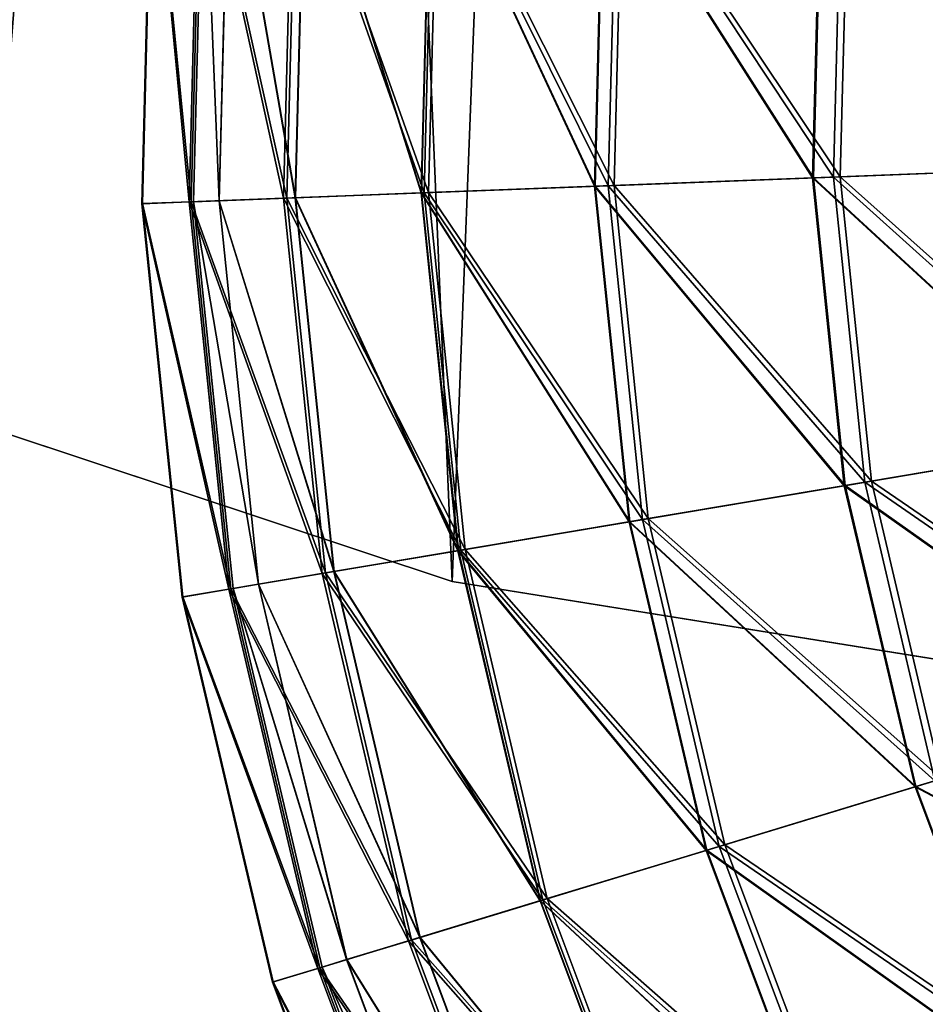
# Model space of a CAD drawing. Header units: millimetres. Extents: x 0 to 453, y 0 to 454.
# Tile 114 of 256: x 166 to 188, y 54 to 78. Entities that reach past the tile are written whole.
import ezdxf

# ---------------------------------------------------------------- set-up
doc = ezdxf.new("R2010")
doc.units = ezdxf.units.MM
doc.header["$LTSCALE"] = 25.4
doc.layers.get('0').update_dxf_attribs({"true_color": 0xff5454})

# ---------------------------------------------------------------- blocks, each defined once
blk = doc.blocks.new('KARO-V-10303.STL')
at = {"color": 250, "true_color": 0x262626}
mesh = blk.add_polyface(dxfattribs=at)
corners = [(-197.361, -32.381, 1779.606), (-197.458, 31.784, 1779.606), (-200, -0.302, 1779.606), (-189.803, 63.047, 1779.606), (-189.611, -63.62, 1779.606), (-177.232, 92.677, 1779.606), (-176.95, -93.212, 1779.606), (-160.07, 119.907, 1779.606), (-159.707, -120.39, 1779.606), (-138.763, 144.031, 1779.606), (-138.327, -144.45, 1779.606), (-113.862, 164.425, 1779.606), (-113.364, -164.768, 1779.606), (-86.012, 180.56, 1779.606), (-85.465, -180.82, 1779.606), (-55.934, 192.019, 1779.606), (-55.353, -192.188, 1779.606), (-24.407, 198.505, 1779.606), (-23.807, -198.578, 1779.606), (7.751, 199.85, 1779.606), (8.355, -199.825, 1779.606), (39.709, 196.018, 1779.606), (40.301, -195.897, 1779.606), (70.638, 187.11, 1779.606), (71.204, -186.896, 1779.606), (99.738, 173.356, 1779.606), (100.262, -173.054, 1779.606), (126.255, 155.112, 1779.606), (126.723, -154.73, 1779.606), (149.501, 132.851, 1779.606), (149.902, -132.398, 1779.606), (168.876, 107.149, 1779.606), (169.199, -106.637, 1779.606), (183.877, 78.671, 1779.606), (184.114, -78.115, 1779.606), (194.116, 48.157, 1779.606), (194.26, -47.57, 1779.606), (199.327, 16.395, 1779.606), (199.376, -15.792, 1779.606)]
mesh.append_faces([[corners[k] for k in face] for face in [(0, 1, 2), (37, 36, 38)]], dxfattribs={"vtx0": -1, "color": 250})
mesh.append_faces([[corners[k] for k in face] for face in [(1, 0, 3), (3, 4, 5), (5, 6, 7), (7, 8, 9), (9, 10, 11), (11, 12, 13), (13, 14, 15), (15, 16, 17), (17, 18, 19), (19, 20, 21), (21, 22, 23), (23, 24, 25), (25, 26, 27), (27, 28, 29), (29, 30, 31), (31, 32, 33), (33, 34, 35), (35, 36, 37)]], dxfattribs={"vtx0": -1, "vtx1": -1, "color": 250})
mesh.append_faces([[corners[k] for k in face] for face in [(3, 0, 4), (5, 4, 6), (7, 6, 8), (9, 8, 10), (11, 10, 12), (13, 12, 14), (15, 14, 16), (17, 16, 18), (19, 18, 20), (21, 20, 22), (23, 22, 24), (25, 24, 26), (27, 26, 28), (29, 28, 30), (31, 30, 32), (33, 32, 34), (35, 34, 36)]], dxfattribs={"vtx0": -1, "vtx2": -1, "color": 250})
mesh = blk.add_polyface(dxfattribs=at)
corners = [(-197.458, 31.784, 1778.806), (-197.361, -32.381, 1778.806), (-200, -0.302, 1778.806), (-189.803, 63.047, 1778.806), (-189.611, -63.62, 1778.806), (-177.232, 92.677, 1778.806), (-176.95, -93.212, 1778.806), (-160.07, 119.907, 1778.806), (-159.707, -120.39, 1778.806), (-138.763, 144.031, 1778.806), (-138.327, -144.45, 1778.806), (-113.862, 164.425, 1778.806), (-113.364, -164.768, 1778.806), (-86.012, 180.56, 1778.806), (-85.465, -180.82, 1778.806), (-55.934, 192.019, 1778.806), (-55.353, -192.188, 1778.806), (-24.407, 198.505, 1778.806), (-23.807, -198.578, 1778.806), (7.751, 199.85, 1778.806), (8.355, -199.825, 1778.806), (39.709, 196.018, 1778.806), (40.301, -195.897, 1778.806), (70.638, 187.11, 1778.806), (71.204, -186.896, 1778.806), (99.738, 173.356, 1778.806), (100.262, -173.054, 1778.806), (126.255, 155.112, 1778.806), (126.723, -154.73, 1778.806), (149.501, 132.851, 1778.806), (149.902, -132.398, 1778.806), (168.876, 107.149, 1778.806), (169.199, -106.637, 1778.806), (183.877, 78.671, 1778.806), (184.114, -78.115, 1778.806), (194.116, 48.157, 1778.806), (194.26, -47.57, 1778.806), (199.327, 16.395, 1778.806), (199.376, -15.792, 1778.806)]
mesh.append_faces([[corners[k] for k in face] for face in [(0, 1, 2), (36, 37, 38)]], dxfattribs={"vtx0": -1, "color": 250})
mesh.append_faces([[corners[k] for k in face] for face in [(1, 3, 4), (4, 5, 6), (6, 7, 8), (8, 9, 10), (10, 11, 12), (12, 13, 14), (14, 15, 16), (16, 17, 18), (18, 19, 20), (20, 21, 22), (22, 23, 24), (24, 25, 26), (26, 27, 28), (28, 29, 30), (30, 31, 32), (32, 33, 34), (34, 35, 36)]], dxfattribs={"vtx0": -1, "vtx1": -1, "color": 250})
mesh.append_faces([[corners[k] for k in face] for face in [(1, 0, 3), (4, 3, 5), (6, 5, 7), (8, 7, 9), (10, 9, 11), (12, 11, 13), (14, 13, 15), (16, 15, 17), (18, 17, 19), (20, 19, 21), (22, 21, 23), (24, 23, 25), (26, 25, 27), (28, 27, 29), (30, 29, 31), (32, 31, 33), (34, 33, 35), (36, 35, 37)]], dxfattribs={"vtx0": -1, "vtx2": -1, "color": 250})
mesh = blk.add_polyface(dxfattribs=at)
corners = [(-173.759, 20.803, 1779.606), (-171.405, -35.291, 1779.606), (-174.846, -7.339, 1779.606), (-168.172, 48.407, 1779.606), (-163.524, -62.33, 1779.606), (-158.229, 74.756, 1779.606), (-151.408, -87.754, 1779.606), (-144.188, 99.17, 1779.606), (-135.37, -110.905, 1779.606), (-126.413, 121.015, 1779.606), (-115.827, -131.183, 1779.606), (-105.364, 139.726, 1779.606), (-93.284, -148.065, 1779.606), (-81.586, 154.818, 1779.606), (-68.325, -161.111, 1779.606), (-55.695, 165.901, 1779.606), (-41.596, -169.985, 1779.606), (-28.361, 172.687, 1779.606), (-13.79, -174.456, 1779.606), (-0.293, 175, 1779.606), (14.374, -174.409, 1779.606), (27.783, 172.781, 1779.606), (42.165, -169.844, 1779.606), (55.139, 166.086, 1779.606), (68.864, -160.881, 1779.606), (81.067, 155.091, 1779.606), (93.779, -147.752, 1779.606), (104.896, 140.078, 1779.606), (116.266, -130.795, 1779.606), (126.007, 121.438, 1779.606), (135.741, -110.451, 1779.606), (143.856, 99.652, 1779.606), (151.701, -87.246, 1779.606), (157.978, 75.286, 1779.606), (163.731, -61.782, 1779.606), (168.009, 48.969, 1779.606), (171.522, -34.717, 1779.606), (173.689, 21.385, 1779.606), (174.87, -6.754, 1779.606)]
mesh.append_faces([[corners[k] for k in face] for face in [(0, 1, 2), (36, 37, 38)]], dxfattribs={"vtx0": -1, "color": 250})
mesh.append_faces([[corners[k] for k in face] for face in [(1, 3, 4), (4, 5, 6), (6, 7, 8), (8, 9, 10), (10, 11, 12), (12, 13, 14), (14, 15, 16), (16, 17, 18), (18, 19, 20), (20, 21, 22), (22, 23, 24), (24, 25, 26), (26, 27, 28), (28, 29, 30), (30, 31, 32), (32, 33, 34), (34, 35, 36)]], dxfattribs={"vtx0": -1, "vtx1": -1, "color": 250})
mesh.append_faces([[corners[k] for k in face] for face in [(1, 0, 3), (4, 3, 5), (6, 5, 7), (8, 7, 9), (10, 9, 11), (12, 11, 13), (14, 13, 15), (16, 15, 17), (18, 17, 19), (20, 19, 21), (22, 21, 23), (24, 23, 25), (26, 25, 27), (28, 27, 29), (30, 29, 31), (32, 31, 33), (34, 33, 35), (36, 35, 37)]], dxfattribs={"vtx0": -1, "vtx2": -1, "color": 250})
mesh = blk.add_polyface(dxfattribs=at)
corners = [(-171.405, -35.291, 1799.606), (-173.759, 20.803, 1799.606), (-174.846, -7.339, 1799.606), (-168.172, 48.407, 1799.606), (-163.524, -62.33, 1799.606), (-158.229, 74.756, 1799.606), (-151.408, -87.754, 1799.606), (-144.188, 99.17, 1799.606), (-135.37, -110.905, 1799.606), (-126.413, 121.015, 1799.606), (-115.827, -131.183, 1799.606), (-105.364, 139.726, 1799.606), (-93.284, -148.065, 1799.606), (-81.586, 154.818, 1799.606), (-68.325, -161.111, 1799.606), (-55.695, 165.901, 1799.606), (-41.596, -169.985, 1799.606), (-28.361, 172.687, 1799.606), (-13.79, -174.456, 1799.606), (-0.293, 175, 1799.606), (14.374, -174.409, 1799.606), (27.783, 172.781, 1799.606), (42.165, -169.844, 1799.606), (55.139, 166.086, 1799.606), (68.864, -160.881, 1799.606), (81.067, 155.091, 1799.606), (93.779, -147.752, 1799.606), (104.896, 140.078, 1799.606), (116.266, -130.795, 1799.606), (126.007, 121.438, 1799.606), (135.741, -110.451, 1799.606), (143.856, 99.652, 1799.606), (151.701, -87.246, 1799.606), (157.978, 75.286, 1799.606), (163.731, -61.782, 1799.606), (168.009, 48.969, 1799.606), (171.522, -34.717, 1799.606), (173.689, 21.385, 1799.606), (174.87, -6.754, 1799.606)]
mesh.append_faces([[corners[k] for k in face] for face in [(0, 1, 2), (37, 36, 38)]], dxfattribs={"vtx0": -1, "color": 250})
mesh.append_faces([[corners[k] for k in face] for face in [(1, 0, 3), (3, 4, 5), (5, 6, 7), (7, 8, 9), (9, 10, 11), (11, 12, 13), (13, 14, 15), (15, 16, 17), (17, 18, 19), (19, 20, 21), (21, 22, 23), (23, 24, 25), (25, 26, 27), (27, 28, 29), (29, 30, 31), (31, 32, 33), (33, 34, 35), (35, 36, 37)]], dxfattribs={"vtx0": -1, "vtx1": -1, "color": 250})
mesh.append_faces([[corners[k] for k in face] for face in [(3, 0, 4), (5, 4, 6), (7, 6, 8), (9, 8, 10), (11, 10, 12), (13, 12, 14), (15, 14, 16), (17, 16, 18), (19, 18, 20), (21, 20, 22), (23, 22, 24), (25, 24, 26), (27, 26, 28), (29, 28, 30), (31, 30, 32), (33, 32, 34), (35, 34, 36)]], dxfattribs={"vtx0": -1, "vtx2": -1, "color": 250})
at = {"color": 7, "true_color": 0xffffff}
mesh = blk.add_polyface(dxfattribs=at)
corners = [(-48.124, -160.569, 362.186), (-49.045, -150.811, 352.487), (-49.297, -160.614, 352.487), (-47.875, -150.916, 362.186)]
mesh.append_faces([[corners[k] for k in face] for face in [(0, 1, 2), (1, 0, 3)]], dxfattribs={"vtx0": -1, "color": 7})
mesh = blk.add_polyface(dxfattribs=at)
corners = [(-49.045, -150.811, 352.487), (-49.28, -160.613, 342.718), (-49.297, -160.614, 352.487), (-49.028, -150.812, 342.718)]
mesh.append_faces([[corners[k] for k in face] for face in [(0, 1, 2), (1, 0, 3)]], dxfattribs={"vtx0": -1, "color": 7})
mesh = blk.add_polyface(dxfattribs=at)
corners = [(-49.028, -150.812, 342.718), (-48.073, -160.567, 333.023), (-49.28, -160.613, 342.718), (-47.825, -150.921, 333.023)]
mesh.append_faces([[corners[k] for k in face] for face in [(0, 1, 2), (1, 0, 3)]], dxfattribs={"vtx0": -1, "color": 7})
mesh = blk.add_polyface(dxfattribs=at)
corners = [(-45.778, -160.479, 371.669), (-47.875, -150.916, 362.186), (-48.124, -160.569, 362.186), (-45.537, -151.127, 371.669)]
mesh.append_faces([[corners[k] for k in face] for face in [(0, 1, 2), (1, 0, 3)]], dxfattribs={"vtx0": -1, "color": 7})
mesh = blk.add_polyface(dxfattribs=at)
corners = [(-47.825, -150.921, 333.023), (-45.695, -160.475, 323.548), (-48.073, -160.567, 333.023), (-45.454, -151.134, 323.548)]
mesh.append_faces([[corners[k] for k in face] for face in [(0, 1, 2), (1, 0, 3)]], dxfattribs={"vtx0": -1, "color": 7})
mesh = blk.add_polyface(dxfattribs=at)
corners = [(-47.376, -160.54, 337.704), (-47.765, -150.926, 347.704), (-48.013, -160.565, 347.704), (-47.13, -150.983, 337.704)]
mesh.append_faces([[corners[k] for k in face] for face in [(0, 1, 2), (1, 0, 3)]], dxfattribs={"vtx0": -1, "color": 7})
mesh = blk.add_polyface(dxfattribs=at)
corners = [(-47.765, -150.926, 347.704), (-47.38, -160.54, 357.704), (-48.013, -160.565, 347.704), (-47.134, -150.983, 357.704)]
mesh.append_faces([[corners[k] for k in face] for face in [(0, 1, 2), (1, 0, 3)]], dxfattribs={"vtx0": -1, "color": 7})
mesh = blk.add_polyface(dxfattribs=at)
corners = [(-47.134, -150.983, 357.704), (-45.487, -160.468, 367.543), (-47.38, -160.54, 357.704), (-45.248, -151.153, 367.543)]
mesh.append_faces([[corners[k] for k in face] for face in [(0, 1, 2), (1, 0, 3)]], dxfattribs={"vtx0": -1, "color": 7})
mesh = blk.add_polyface(dxfattribs=at)
corners = [(-45.479, -160.467, 327.866), (-47.13, -150.983, 337.704), (-47.376, -160.54, 337.704), (-45.239, -151.153, 327.866)]
mesh.append_faces([[corners[k] for k in face] for face in [(0, 1, 2), (1, 0, 3)]], dxfattribs={"vtx0": -1, "color": 7})
mesh = blk.add_polyface(dxfattribs=at)
corners = [(-42.295, -160.345, 380.795), (-45.537, -151.127, 371.669), (-45.778, -160.479, 371.669), (-42.066, -151.439, 380.795)]
mesh.append_faces([[corners[k] for k in face] for face in [(0, 1, 2), (1, 0, 3)]], dxfattribs={"vtx0": -1, "color": 7})
mesh = blk.add_polyface(dxfattribs=at)
corners = [(-45.454, -151.134, 323.548), (-42.18, -160.34, 314.434), (-45.695, -160.475, 323.548), (-41.951, -151.45, 314.434)]
mesh.append_faces([[corners[k] for k in face] for face in [(0, 1, 2), (1, 0, 3)]], dxfattribs={"vtx0": -1, "color": 7})
mesh = blk.add_polyface(dxfattribs=at)
corners = [(-45.248, -151.153, 367.543), (-42.365, -160.348, 377.063), (-45.487, -160.468, 367.543), (-42.136, -151.433, 377.063)]
mesh.append_faces([[corners[k] for k in face] for face in [(0, 1, 2), (1, 0, 3)]], dxfattribs={"vtx0": -1, "color": 7})
mesh = blk.add_polyface(dxfattribs=at)
corners = [(-42.353, -160.347, 318.347), (-45.239, -151.153, 327.866), (-45.479, -160.467, 327.866), (-42.124, -151.434, 318.347)]
mesh.append_faces([[corners[k] for k in face] for face in [(0, 1, 2), (1, 0, 3)]], dxfattribs={"vtx0": -1, "color": 7})
mesh = blk.add_polyface(dxfattribs=at)
corners = [(-42.136, -151.433, 377.063), (-38.064, -160.182, 386.111), (-42.365, -160.348, 377.063), (-37.849, -151.819, 386.111)]
mesh.append_faces([[corners[k] for k in face] for face in [(0, 1, 2), (1, 0, 3)]], dxfattribs={"vtx0": -1, "color": 7})
mesh = blk.add_polyface(dxfattribs=at)
corners = [(-38.048, -160.182, 309.3), (-42.124, -151.434, 318.347), (-42.353, -160.347, 318.347), (-37.833, -151.82, 309.3)]
mesh.append_faces([[corners[k] for k in face] for face in [(0, 1, 2), (1, 0, 3)]], dxfattribs={"vtx0": -1, "color": 7})
mesh = blk.add_polyface(dxfattribs=at)
corners = [(-37.726, -160.169, 389.429), (-42.066, -151.439, 380.795), (-42.295, -160.345, 380.795), (-37.512, -151.849, 389.429)]
mesh.append_faces([[corners[k] for k in face] for face in [(0, 1, 2), (1, 0, 3)]], dxfattribs={"vtx0": -1, "color": 7})
mesh = blk.add_polyface(dxfattribs=at)
corners = [(-41.951, -151.45, 314.434), (-37.581, -160.164, 305.816), (-42.18, -160.34, 314.434), (-37.368, -151.862, 305.816)]
mesh.append_faces([[corners[k] for k in face] for face in [(0, 1, 2), (1, 0, 3)]], dxfattribs={"vtx0": -1, "color": 7})
mesh = blk.add_polyface(dxfattribs=at)
corners = [(-37.849, -151.819, 386.111), (-32.654, -159.974, 394.542), (-38.064, -160.182, 386.111), (-32.457, -152.305, 394.542)]
mesh.append_faces([[corners[k] for k in face] for face in [(0, 1, 2), (1, 0, 3)]], dxfattribs={"vtx0": -1, "color": 7})
mesh = blk.add_polyface(dxfattribs=at)
corners = [(-32.634, -159.974, 300.872), (-37.833, -151.82, 309.3), (-38.048, -160.182, 309.3), (-32.437, -152.306, 300.872)]
mesh.append_faces([[corners[k] for k in face] for face in [(0, 1, 2), (1, 0, 3)]], dxfattribs={"vtx0": -1, "color": 7})
mesh = blk.add_polyface(dxfattribs=at)
corners = [(-32.139, -159.955, 397.44), (-37.512, -151.849, 389.429), (-37.726, -160.169, 389.429), (-31.944, -152.351, 397.44)]
mesh.append_faces([[corners[k] for k in face] for face in [(0, 1, 2), (1, 0, 3)]], dxfattribs={"vtx0": -1, "color": 7})
mesh = blk.add_polyface(dxfattribs=at)
corners = [(-37.368, -151.862, 305.816), (-31.967, -159.948, 297.824), (-37.581, -160.164, 305.816), (-31.772, -152.366, 297.824)]
mesh.append_faces([[corners[k] for k in face] for face in [(0, 1, 2), (1, 0, 3)]], dxfattribs={"vtx0": -1, "color": 7})
mesh = blk.add_polyface(dxfattribs=at)
corners = [(-32.457, -152.305, 394.542), (-26.22, -159.727, 402.22), (-32.654, -159.974, 394.542), (-26.044, -152.882, 402.22)]
mesh.append_faces([[corners[k] for k in face] for face in [(0, 1, 2), (1, 0, 3)]], dxfattribs={"vtx0": -1, "color": 7})
mesh = blk.add_polyface(dxfattribs=at)
corners = [(-26.197, -159.726, 293.197), (-32.437, -152.306, 300.872), (-32.634, -159.974, 300.872), (-26.021, -152.884, 293.197)]
mesh.append_faces([[corners[k] for k in face] for face in [(0, 1, 2), (1, 0, 3)]], dxfattribs={"vtx0": -1, "color": 7})
mesh = blk.add_polyface(dxfattribs=at)
corners = [(-25.619, -159.704, 404.711), (-31.944, -152.351, 397.44), (-32.139, -159.955, 397.44), (-25.445, -152.936, 404.711)]
mesh.append_faces([[corners[k] for k in face] for face in [(0, 1, 2), (1, 0, 3)]], dxfattribs={"vtx0": -1, "color": 7})
mesh = blk.add_polyface(dxfattribs=at)
corners = [(-31.772, -152.366, 297.824), (-25.421, -159.696, 290.576), (-31.967, -159.948, 297.824), (-25.248, -152.954, 290.576)]
mesh.append_faces([[corners[k] for k in face] for face in [(0, 1, 2), (1, 0, 3)]], dxfattribs={"vtx0": -1, "color": 7})
mesh = blk.add_polyface(dxfattribs=at)
corners = [(-32.654, -159.974, 394.542), (-25.519, -166.538, 402.22), (-31.869, -167.606, 394.542), (-26.22, -159.727, 402.22)]
mesh.append_faces([[corners[k] for k in face] for face in [(0, 1, 2), (1, 0, 3)]], dxfattribs={"vtx0": -1, "color": 7})
mesh = blk.add_polyface(dxfattribs=at)
corners = [(-25.497, -166.535, 293.197), (-32.634, -159.974, 300.872), (-31.849, -167.603, 300.872), (-26.197, -159.726, 293.197)]
mesh.append_faces([[corners[k] for k in face] for face in [(0, 1, 2), (1, 0, 3)]], dxfattribs={"vtx0": -1, "color": 7})
mesh = blk.add_polyface(dxfattribs=at)
corners = [(-24.926, -166.439, 404.711), (-32.139, -159.955, 397.44), (-31.361, -167.521, 397.44), (-25.619, -159.704, 404.711)]
mesh.append_faces([[corners[k] for k in face] for face in [(0, 1, 2), (1, 0, 3)]], dxfattribs={"vtx0": -1, "color": 7})
mesh = blk.add_polyface(dxfattribs=at)
corners = [(-31.967, -159.948, 297.824), (-24.731, -166.406, 290.576), (-31.191, -167.492, 297.824), (-25.421, -159.696, 290.576)]
mesh.append_faces([[corners[k] for k in face] for face in [(0, 1, 2), (1, 0, 3)]], dxfattribs={"vtx0": -1, "color": 7})
mesh = blk.add_polyface(dxfattribs=at)
corners = [(-38.064, -160.182, 386.111), (-31.869, -167.606, 394.542), (-37.208, -168.504, 386.111), (-32.654, -159.974, 394.542)]
mesh.append_faces([[corners[k] for k in face] for face in [(0, 1, 2), (1, 0, 3)]], dxfattribs={"vtx0": -1, "color": 7})
mesh = blk.add_polyface(dxfattribs=at)
corners = [(-31.849, -167.603, 300.872), (-38.048, -160.182, 309.3), (-37.192, -168.502, 309.3), (-32.634, -159.974, 300.872)]
mesh.append_faces([[corners[k] for k in face] for face in [(0, 1, 2), (1, 0, 3)]], dxfattribs={"vtx0": -1, "color": 7})
mesh = blk.add_polyface(dxfattribs=at)
corners = [(-31.361, -167.521, 397.44), (-37.726, -160.169, 389.429), (-36.874, -168.448, 389.429), (-32.139, -159.955, 397.44)]
mesh.append_faces([[corners[k] for k in face] for face in [(0, 1, 2), (1, 0, 3)]], dxfattribs={"vtx0": -1, "color": 7})
mesh = blk.add_polyface(dxfattribs=at)
corners = [(-37.581, -160.164, 305.816), (-31.191, -167.492, 297.824), (-36.731, -168.424, 305.816), (-31.967, -159.948, 297.824)]
mesh.append_faces([[corners[k] for k in face] for face in [(0, 1, 2), (1, 0, 3)]], dxfattribs={"vtx0": -1, "color": 7})
mesh = blk.add_polyface(dxfattribs=at)
corners = [(-41.383, -169.207, 380.795), (-45.778, -160.479, 371.669), (-44.82, -169.785, 371.669), (-42.295, -160.345, 380.795)]
mesh.append_faces([[corners[k] for k in face] for face in [(0, 1, 2), (1, 0, 3)]], dxfattribs={"vtx0": -1, "color": 7})
mesh = blk.add_polyface(dxfattribs=at)
corners = [(-45.695, -160.475, 323.548), (-41.27, -169.188, 314.434), (-44.738, -169.771, 323.548), (-42.18, -160.34, 314.434)]
mesh.append_faces([[corners[k] for k in face] for face in [(0, 1, 2), (1, 0, 3)]], dxfattribs={"vtx0": -1, "color": 7})
mesh = blk.add_polyface(dxfattribs=at)
corners = [(-45.487, -160.468, 367.543), (-41.453, -169.218, 377.063), (-44.534, -169.737, 367.543), (-42.365, -160.348, 377.063)]
mesh.append_faces([[corners[k] for k in face] for face in [(0, 1, 2), (1, 0, 3)]], dxfattribs={"vtx0": -1, "color": 7})
mesh = blk.add_polyface(dxfattribs=at)
corners = [(-41.44, -169.216, 318.347), (-45.479, -160.467, 327.866), (-44.525, -169.735, 327.866), (-42.353, -160.347, 318.347)]
mesh.append_faces([[corners[k] for k in face] for face in [(0, 1, 2), (1, 0, 3)]], dxfattribs={"vtx0": -1, "color": 7})
mesh = blk.add_polyface(dxfattribs=at)
corners = [(-42.365, -160.348, 377.063), (-37.208, -168.504, 386.111), (-41.453, -169.218, 377.063), (-38.064, -160.182, 386.111)]
mesh.append_faces([[corners[k] for k in face] for face in [(0, 1, 2), (1, 0, 3)]], dxfattribs={"vtx0": -1, "color": 7})
mesh = blk.add_polyface(dxfattribs=at)
corners = [(-37.192, -168.502, 309.3), (-42.353, -160.347, 318.347), (-41.44, -169.216, 318.347), (-38.048, -160.182, 309.3)]
mesh.append_faces([[corners[k] for k in face] for face in [(0, 1, 2), (1, 0, 3)]], dxfattribs={"vtx0": -1, "color": 7})
mesh = blk.add_polyface(dxfattribs=at)
corners = [(-36.874, -168.448, 389.429), (-42.295, -160.345, 380.795), (-41.383, -169.207, 380.795), (-37.726, -160.169, 389.429)]
mesh.append_faces([[corners[k] for k in face] for face in [(0, 1, 2), (1, 0, 3)]], dxfattribs={"vtx0": -1, "color": 7})
mesh = blk.add_polyface(dxfattribs=at)
corners = [(-42.18, -160.34, 314.434), (-36.731, -168.424, 305.816), (-41.27, -169.188, 314.434), (-37.581, -160.164, 305.816)]
mesh.append_faces([[corners[k] for k in face] for face in [(0, 1, 2), (1, 0, 3)]], dxfattribs={"vtx0": -1, "color": 7})
mesh = blk.add_polyface(dxfattribs=at)
corners = [(-47.135, -170.174, 362.186), (-49.297, -160.614, 352.487), (-48.293, -170.369, 352.487), (-48.124, -160.569, 362.186)]
mesh.append_faces([[corners[k] for k in face] for face in [(0, 1, 2), (1, 0, 3)]], dxfattribs={"vtx0": -1, "color": 7})
mesh = blk.add_polyface(dxfattribs=at)
corners = [(-49.297, -160.614, 352.487), (-48.276, -170.366, 342.718), (-48.293, -170.369, 352.487), (-49.28, -160.613, 342.718)]
mesh.append_faces([[corners[k] for k in face] for face in [(0, 1, 2), (1, 0, 3)]], dxfattribs={"vtx0": -1, "color": 7})
mesh = blk.add_polyface(dxfattribs=at)
corners = [(-49.28, -160.613, 342.718), (-47.086, -170.166, 333.023), (-48.276, -170.366, 342.718), (-48.073, -160.567, 333.023)]
mesh.append_faces([[corners[k] for k in face] for face in [(0, 1, 2), (1, 0, 3)]], dxfattribs={"vtx0": -1, "color": 7})
mesh = blk.add_polyface(dxfattribs=at)
corners = [(-44.82, -169.785, 371.669), (-48.124, -160.569, 362.186), (-47.135, -170.174, 362.186), (-45.778, -160.479, 371.669)]
mesh.append_faces([[corners[k] for k in face] for face in [(0, 1, 2), (1, 0, 3)]], dxfattribs={"vtx0": -1, "color": 7})
mesh = blk.add_polyface(dxfattribs=at)
corners = [(-48.073, -160.567, 333.023), (-44.738, -169.771, 323.548), (-47.086, -170.166, 333.023), (-45.695, -160.475, 323.548)]
mesh.append_faces([[corners[k] for k in face] for face in [(0, 1, 2), (1, 0, 3)]], dxfattribs={"vtx0": -1, "color": 7})
mesh = blk.add_polyface(dxfattribs=at)
corners = [(-48.013, -160.565, 347.704), (-46.401, -170.051, 357.704), (-47.026, -170.156, 347.704), (-47.38, -160.54, 357.704)]
mesh.append_faces([[corners[k] for k in face] for face in [(0, 1, 2), (1, 0, 3)]], dxfattribs={"vtx0": -1, "color": 7})
mesh = blk.add_polyface(dxfattribs=at)
corners = [(-46.397, -170.05, 337.704), (-48.013, -160.565, 347.704), (-47.026, -170.156, 347.704), (-47.376, -160.54, 337.704)]
mesh.append_faces([[corners[k] for k in face] for face in [(0, 1, 2), (1, 0, 3)]], dxfattribs={"vtx0": -1, "color": 7})
mesh = blk.add_polyface(dxfattribs=at)
corners = [(-47.38, -160.54, 357.704), (-44.534, -169.737, 367.543), (-46.401, -170.051, 357.704), (-45.487, -160.468, 367.543)]
mesh.append_faces([[corners[k] for k in face] for face in [(0, 1, 2), (1, 0, 3)]], dxfattribs={"vtx0": -1, "color": 7})
mesh = blk.add_polyface(dxfattribs=at)
corners = [(-44.525, -169.735, 327.866), (-47.376, -160.54, 337.704), (-46.397, -170.05, 337.704), (-45.479, -160.467, 327.866)]
mesh.append_faces([[corners[k] for k in face] for face in [(0, 1, 2), (1, 0, 3)]], dxfattribs={"vtx0": -1, "color": 7})
at = {"color": 250, "true_color": 0x262626}
mesh = blk.add_polyface(dxfattribs=at)
corners = [(-41.596, -169.985, 1799.606), (-68.325, -161.111, 1779.606), (-41.596, -169.985, 1779.606), (-68.325, -161.111, 1799.606)]
mesh.append_faces([[corners[k] for k in face] for face in [(0, 1, 2), (1, 0, 3)]], dxfattribs={"vtx0": -1, "color": 250})
at = {"color": 7, "true_color": 0xffffff}
mesh = blk.add_polyface(dxfattribs=at)
corners = [(-23.378, -173.029, 404.711), (-31.361, -167.521, 397.44), (-29.621, -174.926, 397.44), (-24.926, -166.439, 404.711)]
mesh.append_faces([[corners[k] for k in face] for face in [(0, 1, 2), (1, 0, 3)]], dxfattribs={"vtx0": -1, "color": 7})
mesh = blk.add_polyface(dxfattribs=at)
corners = [(-31.191, -167.492, 297.824), (-23.189, -172.972, 290.576), (-29.456, -174.875, 297.824), (-24.731, -166.406, 290.576)]
mesh.append_faces([[corners[k] for k in face] for face in [(0, 1, 2), (1, 0, 3)]], dxfattribs={"vtx0": -1, "color": 7})
mesh = blk.add_polyface(dxfattribs=at)
corners = [(-31.869, -167.606, 394.542), (-23.953, -173.204, 402.22), (-30.114, -175.075, 394.542), (-25.519, -166.538, 402.22)]
mesh.append_faces([[corners[k] for k in face] for face in [(0, 1, 2), (1, 0, 3)]], dxfattribs={"vtx0": -1, "color": 7})
mesh = blk.add_polyface(dxfattribs=at)
corners = [(-23.931, -173.197, 293.197), (-31.849, -167.603, 300.872), (-30.095, -175.069, 300.872), (-25.497, -166.535, 293.197)]
mesh.append_faces([[corners[k] for k in face] for face in [(0, 1, 2), (1, 0, 3)]], dxfattribs={"vtx0": -1, "color": 7})
mesh = blk.add_polyface(dxfattribs=at)
corners = [(-37.208, -168.504, 386.111), (-30.114, -175.075, 394.542), (-35.295, -176.649, 386.111), (-31.869, -167.606, 394.542)]
mesh.append_faces([[corners[k] for k in face] for face in [(0, 1, 2), (1, 0, 3)]], dxfattribs={"vtx0": -1, "color": 7})
mesh = blk.add_polyface(dxfattribs=at)
corners = [(-30.095, -175.069, 300.872), (-37.192, -168.502, 309.3), (-35.279, -176.644, 309.3), (-31.849, -167.603, 300.872)]
mesh.append_faces([[corners[k] for k in face] for face in [(0, 1, 2), (1, 0, 3)]], dxfattribs={"vtx0": -1, "color": 7})
mesh = blk.add_polyface(dxfattribs=at)
corners = [(-29.621, -174.926, 397.44), (-36.874, -168.448, 389.429), (-34.971, -176.55, 389.429), (-31.361, -167.521, 397.44)]
mesh.append_faces([[corners[k] for k in face] for face in [(0, 1, 2), (1, 0, 3)]], dxfattribs={"vtx0": -1, "color": 7})
mesh = blk.add_polyface(dxfattribs=at)
corners = [(-36.731, -168.424, 305.816), (-29.456, -174.875, 297.824), (-34.832, -176.508, 305.816), (-31.191, -167.492, 297.824)]
mesh.append_faces([[corners[k] for k in face] for face in [(0, 1, 2), (1, 0, 3)]], dxfattribs={"vtx0": -1, "color": 7})
mesh = blk.add_polyface(dxfattribs=at)
corners = [(-34.971, -176.55, 389.429), (-41.383, -169.207, 380.795), (-39.345, -177.879, 380.795), (-36.874, -168.448, 389.429)]
mesh.append_faces([[corners[k] for k in face] for face in [(0, 1, 2), (1, 0, 3)]], dxfattribs={"vtx0": -1, "color": 7})
mesh = blk.add_polyface(dxfattribs=at)
corners = [(-41.27, -169.188, 314.434), (-34.832, -176.508, 305.816), (-39.236, -177.846, 314.434), (-36.731, -168.424, 305.816)]
mesh.append_faces([[corners[k] for k in face] for face in [(0, 1, 2), (1, 0, 3)]], dxfattribs={"vtx0": -1, "color": 7})
mesh = blk.add_polyface(dxfattribs=at)
corners = [(-41.453, -169.218, 377.063), (-35.295, -176.649, 386.111), (-39.413, -177.9, 377.063), (-37.208, -168.504, 386.111)]
mesh.append_faces([[corners[k] for k in face] for face in [(0, 1, 2), (1, 0, 3)]], dxfattribs={"vtx0": -1, "color": 7})
mesh = blk.add_polyface(dxfattribs=at)
corners = [(-35.279, -176.644, 309.3), (-41.44, -169.216, 318.347), (-39.401, -177.896, 318.347), (-37.192, -168.502, 309.3)]
mesh.append_faces([[corners[k] for k in face] for face in [(0, 1, 2), (1, 0, 3)]], dxfattribs={"vtx0": -1, "color": 7})
mesh = blk.add_polyface(dxfattribs=at)
corners = [(-39.345, -177.879, 380.795), (-44.82, -169.785, 371.669), (-42.681, -178.892, 371.669), (-41.383, -169.207, 380.795)]
mesh.append_faces([[corners[k] for k in face] for face in [(0, 1, 2), (1, 0, 3)]], dxfattribs={"vtx0": -1, "color": 7})
mesh = blk.add_polyface(dxfattribs=at)
corners = [(-44.738, -169.771, 323.548), (-39.236, -177.846, 314.434), (-42.601, -178.868, 323.548), (-41.27, -169.188, 314.434)]
mesh.append_faces([[corners[k] for k in face] for face in [(0, 1, 2), (1, 0, 3)]], dxfattribs={"vtx0": -1, "color": 7})
mesh = blk.add_polyface(dxfattribs=at)
corners = [(-44.534, -169.737, 367.543), (-39.413, -177.9, 377.063), (-42.402, -178.807, 367.543), (-41.453, -169.218, 377.063)]
mesh.append_faces([[corners[k] for k in face] for face in [(0, 1, 2), (1, 0, 3)]], dxfattribs={"vtx0": -1, "color": 7})
mesh = blk.add_polyface(dxfattribs=at)
corners = [(-39.401, -177.896, 318.347), (-44.525, -169.735, 327.866), (-42.394, -178.805, 327.866), (-41.44, -169.216, 318.347)]
mesh.append_faces([[corners[k] for k in face] for face in [(0, 1, 2), (1, 0, 3)]], dxfattribs={"vtx0": -1, "color": 7})
mesh = blk.add_polyface(dxfattribs=at)
corners = [(-42.681, -178.892, 371.669), (-47.135, -170.174, 362.186), (-44.927, -179.574, 362.186), (-44.82, -169.785, 371.669)]
mesh.append_faces([[corners[k] for k in face] for face in [(0, 1, 2), (1, 0, 3)]], dxfattribs={"vtx0": -1, "color": 7})
mesh = blk.add_polyface(dxfattribs=at)
corners = [(-47.086, -170.166, 333.023), (-42.601, -178.868, 323.548), (-44.879, -179.559, 333.023), (-44.738, -169.771, 323.548)]
mesh.append_faces([[corners[k] for k in face] for face in [(0, 1, 2), (1, 0, 3)]], dxfattribs={"vtx0": -1, "color": 7})
mesh = blk.add_polyface(dxfattribs=at)
corners = [(-46.401, -170.051, 357.704), (-42.402, -178.807, 367.543), (-44.215, -179.358, 357.704), (-44.534, -169.737, 367.543)]
mesh.append_faces([[corners[k] for k in face] for face in [(0, 1, 2), (1, 0, 3)]], dxfattribs={"vtx0": -1, "color": 7})
mesh = blk.add_polyface(dxfattribs=at)
corners = [(-42.394, -178.805, 327.866), (-46.397, -170.05, 337.704), (-44.211, -179.357, 337.704), (-44.525, -169.735, 327.866)]
mesh.append_faces([[corners[k] for k in face] for face in [(0, 1, 2), (1, 0, 3)]], dxfattribs={"vtx0": -1, "color": 7})
mesh = blk.add_polyface(dxfattribs=at)
corners = [(-44.211, -179.357, 337.704), (-47.026, -170.156, 347.704), (-44.821, -179.542, 347.704), (-46.397, -170.05, 337.704)]
mesh.append_faces([[corners[k] for k in face] for face in [(0, 1, 2), (1, 0, 3)]], dxfattribs={"vtx0": -1, "color": 7})
mesh = blk.add_polyface(dxfattribs=at)
corners = [(-47.026, -170.156, 347.704), (-44.215, -179.358, 357.704), (-44.821, -179.542, 347.704), (-46.401, -170.051, 357.704)]
mesh.append_faces([[corners[k] for k in face] for face in [(0, 1, 2), (1, 0, 3)]], dxfattribs={"vtx0": -1, "color": 7})
at = {"color": 250, "true_color": 0x262626}
mesh = blk.add_polyface(dxfattribs=at)
corners = [(-13.79, -174.456, 1799.606), (-41.596, -169.985, 1779.606), (-13.79, -174.456, 1779.606), (-41.596, -169.985, 1799.606)]
mesh.append_faces([[corners[k] for k in face] for face in [(0, 1, 2), (1, 0, 3)]], dxfattribs={"vtx0": -1, "color": 250})
at = {"color": 7, "true_color": 0xffffff}
mesh = blk.add_polyface(dxfattribs=at)
corners = [(-44.927, -179.574, 362.186), (-48.293, -170.369, 352.487), (-46.05, -179.915, 352.487), (-47.135, -170.174, 362.186)]
mesh.append_faces([[corners[k] for k in face] for face in [(0, 1, 2), (1, 0, 3)]], dxfattribs={"vtx0": -1, "color": 7})
mesh = blk.add_polyface(dxfattribs=at)
corners = [(-48.293, -170.369, 352.487), (-46.034, -179.91, 342.718), (-46.05, -179.915, 352.487), (-48.276, -170.366, 342.718)]
mesh.append_faces([[corners[k] for k in face] for face in [(0, 1, 2), (1, 0, 3)]], dxfattribs={"vtx0": -1, "color": 7})
mesh = blk.add_polyface(dxfattribs=at)
corners = [(-48.276, -170.366, 342.718), (-44.879, -179.559, 333.023), (-46.034, -179.91, 342.718), (-47.086, -170.166, 333.023)]
mesh.append_faces([[corners[k] for k in face] for face in [(0, 1, 2), (1, 0, 3)]], dxfattribs={"vtx0": -1, "color": 7})
mesh = blk.add_polyface(dxfattribs=at)
corners = [(-30.114, -175.075, 394.542), (-21.548, -179.615, 402.22), (-27.418, -182.258, 394.542), (-23.953, -173.204, 402.22)]
mesh.append_faces([[corners[k] for k in face] for face in [(0, 1, 2), (1, 0, 3)]], dxfattribs={"vtx0": -1, "color": 7})
mesh = blk.add_polyface(dxfattribs=at)
corners = [(-21.527, -179.605, 293.197), (-30.095, -175.069, 300.872), (-27.4, -182.25, 300.872), (-23.931, -173.197, 293.197)]
mesh.append_faces([[corners[k] for k in face] for face in [(0, 1, 2), (1, 0, 3)]], dxfattribs={"vtx0": -1, "color": 7})
mesh = blk.add_polyface(dxfattribs=at)
corners = [(-26.949, -182.047, 397.44), (-34.971, -176.55, 389.429), (-32.047, -184.342, 389.429), (-29.621, -174.926, 397.44)]
mesh.append_faces([[corners[k] for k in face] for face in [(0, 1, 2), (1, 0, 3)]], dxfattribs={"vtx0": -1, "color": 7})
mesh = blk.add_polyface(dxfattribs=at)
corners = [(-34.832, -176.508, 305.816), (-26.792, -181.976, 297.824), (-31.915, -184.283, 305.816), (-29.456, -174.875, 297.824)]
mesh.append_faces([[corners[k] for k in face] for face in [(0, 1, 2), (1, 0, 3)]], dxfattribs={"vtx0": -1, "color": 7})
mesh = blk.add_polyface(dxfattribs=at)
corners = [(-35.295, -176.649, 386.111), (-27.418, -182.258, 394.542), (-32.356, -184.481, 386.111), (-30.114, -175.075, 394.542)]
mesh.append_faces([[corners[k] for k in face] for face in [(0, 1, 2), (1, 0, 3)]], dxfattribs={"vtx0": -1, "color": 7})
mesh = blk.add_polyface(dxfattribs=at)
corners = [(-27.4, -182.25, 300.872), (-35.279, -176.644, 309.3), (-32.341, -184.475, 309.3), (-30.095, -175.069, 300.872)]
mesh.append_faces([[corners[k] for k in face] for face in [(0, 1, 2), (1, 0, 3)]], dxfattribs={"vtx0": -1, "color": 7})
mesh = blk.add_polyface(dxfattribs=at)
corners = [(-39.413, -177.9, 377.063), (-32.356, -184.481, 386.111), (-36.28, -186.249, 377.063), (-35.295, -176.649, 386.111)]
mesh.append_faces([[corners[k] for k in face] for face in [(0, 1, 2), (1, 0, 3)]], dxfattribs={"vtx0": -1, "color": 7})
mesh = blk.add_polyface(dxfattribs=at)
corners = [(-32.341, -184.475, 309.3), (-39.401, -177.896, 318.347), (-36.269, -186.244, 318.347), (-35.279, -176.644, 309.3)]
mesh.append_faces([[corners[k] for k in face] for face in [(0, 1, 2), (1, 0, 3)]], dxfattribs={"vtx0": -1, "color": 7})
mesh = blk.add_polyface(dxfattribs=at)
corners = [(-32.047, -184.342, 389.429), (-39.345, -177.879, 380.795), (-36.216, -186.22, 380.795), (-34.971, -176.55, 389.429)]
mesh.append_faces([[corners[k] for k in face] for face in [(0, 1, 2), (1, 0, 3)]], dxfattribs={"vtx0": -1, "color": 7})
mesh = blk.add_polyface(dxfattribs=at)
corners = [(-39.236, -177.846, 314.434), (-31.915, -184.283, 305.816), (-36.111, -186.172, 314.434), (-34.832, -176.508, 305.816)]
mesh.append_faces([[corners[k] for k in face] for face in [(0, 1, 2), (1, 0, 3)]], dxfattribs={"vtx0": -1, "color": 7})
mesh = blk.add_polyface(dxfattribs=at)
corners = [(-36.216, -186.22, 380.795), (-42.681, -178.892, 371.669), (-39.394, -187.651, 371.669), (-39.345, -177.879, 380.795)]
mesh.append_faces([[corners[k] for k in face] for face in [(0, 1, 2), (1, 0, 3)]], dxfattribs={"vtx0": -1, "color": 7})
mesh = blk.add_polyface(dxfattribs=at)
corners = [(-42.601, -178.868, 323.548), (-36.111, -186.172, 314.434), (-39.318, -187.617, 323.548), (-39.236, -177.846, 314.434)]
mesh.append_faces([[corners[k] for k in face] for face in [(0, 1, 2), (1, 0, 3)]], dxfattribs={"vtx0": -1, "color": 7})
mesh = blk.add_polyface(dxfattribs=at)
corners = [(-42.402, -178.807, 367.543), (-36.28, -186.249, 377.063), (-39.129, -187.531, 367.543), (-39.413, -177.9, 377.063)]
mesh.append_faces([[corners[k] for k in face] for face in [(0, 1, 2), (1, 0, 3)]], dxfattribs={"vtx0": -1, "color": 7})
mesh = blk.add_polyface(dxfattribs=at)
corners = [(-36.269, -186.244, 318.347), (-42.394, -178.805, 327.866), (-39.121, -187.528, 327.866), (-39.401, -177.896, 318.347)]
mesh.append_faces([[corners[k] for k in face] for face in [(0, 1, 2), (1, 0, 3)]], dxfattribs={"vtx0": -1, "color": 7})
mesh = blk.add_polyface(dxfattribs=at)
corners = [(-39.394, -187.651, 371.669), (-44.927, -179.574, 362.186), (-41.535, -188.615, 362.186), (-42.681, -178.892, 371.669)]
mesh.append_faces([[corners[k] for k in face] for face in [(0, 1, 2), (1, 0, 3)]], dxfattribs={"vtx0": -1, "color": 7})
mesh = blk.add_polyface(dxfattribs=at)
corners = [(-44.879, -179.559, 333.023), (-39.318, -187.617, 323.548), (-41.489, -188.594, 333.023), (-42.601, -178.868, 323.548)]
mesh.append_faces([[corners[k] for k in face] for face in [(0, 1, 2), (1, 0, 3)]], dxfattribs={"vtx0": -1, "color": 7})
mesh = blk.add_polyface(dxfattribs=at)
corners = [(-44.215, -179.358, 357.704), (-39.129, -187.531, 367.543), (-40.856, -188.309, 357.704), (-42.402, -178.807, 367.543)]
mesh.append_faces([[corners[k] for k in face] for face in [(0, 1, 2), (1, 0, 3)]], dxfattribs={"vtx0": -1, "color": 7})
mesh = blk.add_polyface(dxfattribs=at)
corners = [(-39.121, -187.528, 327.866), (-44.211, -179.357, 337.704), (-40.852, -188.307, 337.704), (-42.394, -178.805, 327.866)]
mesh.append_faces([[corners[k] for k in face] for face in [(0, 1, 2), (1, 0, 3)]], dxfattribs={"vtx0": -1, "color": 7})
mesh = blk.add_polyface(dxfattribs=at)
corners = [(-40.852, -188.307, 337.704), (-44.821, -179.542, 347.704), (-41.433, -188.569, 347.704), (-44.211, -179.357, 337.704)]
mesh.append_faces([[corners[k] for k in face] for face in [(0, 1, 2), (1, 0, 3)]], dxfattribs={"vtx0": -1, "color": 7})
mesh = blk.add_polyface(dxfattribs=at)
corners = [(-44.821, -179.542, 347.704), (-40.856, -188.309, 357.704), (-41.433, -188.569, 347.704), (-44.215, -179.358, 357.704)]
mesh.append_faces([[corners[k] for k in face] for face in [(0, 1, 2), (1, 0, 3)]], dxfattribs={"vtx0": -1, "color": 7})
mesh = blk.add_polyface(dxfattribs=at)
corners = [(-41.535, -188.615, 362.186), (-46.05, -179.915, 352.487), (-42.605, -189.097, 352.487), (-44.927, -179.574, 362.186)]
mesh.append_faces([[corners[k] for k in face] for face in [(0, 1, 2), (1, 0, 3)]], dxfattribs={"vtx0": -1, "color": 7})
mesh = blk.add_polyface(dxfattribs=at)
corners = [(-46.034, -179.91, 342.718), (-41.489, -188.594, 333.023), (-42.59, -189.09, 342.718), (-44.879, -179.559, 333.023)]
mesh.append_faces([[corners[k] for k in face] for face in [(0, 1, 2), (1, 0, 3)]], dxfattribs={"vtx0": -1, "color": 7})
mesh = blk.add_polyface(dxfattribs=at)
corners = [(-46.05, -179.915, 352.487), (-42.59, -189.09, 342.718), (-42.605, -189.097, 352.487), (-46.034, -179.91, 342.718)]
mesh.append_faces([[corners[k] for k in face] for face in [(0, 1, 2), (1, 0, 3)]], dxfattribs={"vtx0": -1, "color": 7})

msp = doc.modelspace()

# ---------------------------------------------------------------- block references
at = {"color": 0}
msp.add_blockref('KARO-V-10303.STL', (218.033, 234.202, -17.81), dxfattribs=at)

doc.saveas('drawing.dxf')
